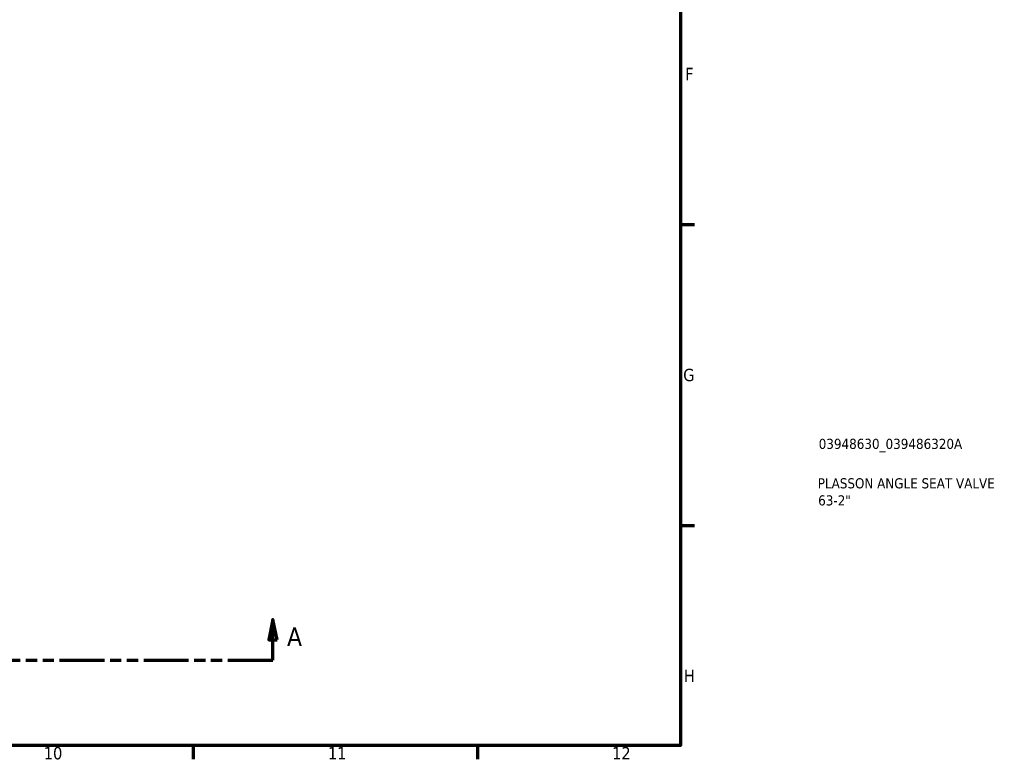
# Model space of a CAD drawing. Header units: millimetres. Extents: x 0 to 1099, y -440 to 851.
# Tile 4 of 11: x 658 to 901, y 17 to 199. Entities that reach past the tile are written whole.
import ezdxf

# ---------------------------------------------------------------- set-up
doc = ezdxf.new("R2010")
doc.units = ezdxf.units.MM
doc.linetypes.add('DOUBLE_DASH_CHAIN', pattern=[1.2403, 0.6614, -0.0827, 0.1654, -0.0827, 0.1654, -0.0827])
for name, color, linetype, lineweight in [('Border (ANSI)', 7, 'Continuous', 70), ('Section Line (ANSI)', 7, 'DOUBLE_DASH_CHAIN', 70), ('Title (ISO)', 7, 'Continuous', 50)]:
    doc.layers.add(name, color=color, linetype=linetype, lineweight=lineweight)
doc.styles.add('Label Text (ANSI)', font='tahoma.ttf')
doc.styles.add('Note Text (ANSI)', font='tahoma.ttf')
doc.styles.add('Note Text (ISO)', font='tahoma.ttf')

# ---------------------------------------------------------------- blocks, each defined once
blk = doc.blocks.new('Borders Default Border')
at = {"layer": 'Border (ANSI)'}
for p, q in [((821, 148.5), (824.45, 148.5)), ((821, 74.25), (824.45, 74.25)), ((700.83, 20), (700.83, 16.55)), ((770.92, 20), (770.92, 16.55))]:
    blk.add_line(p, q, dxfattribs=at)
at = {"layer": 'Border (ANSI)', "flags": 128}
blk.add_lwpolyline([(20, 20), (20, 574), (821, 574), (821, 20), (20, 20)], dxfattribs=at)
at = {"layer": 'Border (ANSI)', "attachment_point": 7, "style": 'Note Text (ANSI)'}
for s, insert, char_height in [('F', (822.14, 184.1), 3.05), ('G', (821.66, 109.79), 3.05), ('H', (821.81, 35.6), 3.05), ('10', (663.96, 16.49), 3.048), ('11', (734.04, 16.55), 3.048), ('12', (804.13, 16.55), 3.048)]:
    blk.add_mtext(s, dxfattribs=dict(at, insert=insert, char_height=char_height))
blk = doc.blocks.new('Title Blocks ISO')
at = {"layer": 'Title (ISO)', "color": 232, "true_color": 0xca0064, "style": 'Note Text (ISO)'}
for tag, p in [('PART_NUMBER_001', (34.08, 73.13)), ('DESCRIPTION_001', (33.84, 63.4)), ('DESCRIPTION_002', (33.95, 59.18))]:
    blk.add_attdef(tag, p, '', height=2.5, dxfattribs=at)
blk = doc.blocks.new('2dTransSection0')
at = {"layer": 'Section Line (ANSI)', "linetype": 'Continuous'}
for p, q in [((252.94, 51.03), (251.94, 46.03)), ((252.94, 46.03), (252.94, 51.03)), ((253.94, 46.03), (252.94, 51.03)), ((720.49, 51.03), (719.49, 46.03)), ((720.49, 46.03), (720.49, 51.03)), ((721.49, 46.03), (720.49, 51.03)), ((251.94, 46.03), (253.94, 46.03)), ((252.94, 41.03), (252.94, 46.03)), ((719.49, 46.03), (721.49, 46.03)), ((720.49, 41.03), (720.49, 46.03)), ((252.94, 41.03), (264.08, 41.03)), ((709.34, 41.03), (720.49, 41.03))]:
    blk.add_line(p, q, dxfattribs=at)
at = {"layer": 'Section Line (ANSI)', "linetype": 'DOUBLE_DASH_CHAIN', "ltscale": 16.726234}
blk.add_line((252.94, 41.03), (720.49, 41.03), dxfattribs=at)
at = {"layer": 'Section Line (ANSI)', "linetype": 'Continuous', "flags": 128}
for points in [[(253.94, 46.03), (252.94, 51.03), (251.94, 46.03), (253.94, 46.03)], [(721.49, 46.03), (720.49, 51.03), (719.49, 46.03), (721.49, 46.03)]]:
    blk.add_lwpolyline(points, dxfattribs=at)
at = {"layer": 'Section Line (ANSI)'}
for points in [[(253.94, 46.03), (252.94, 51.03), (251.94, 46.03), (253.94, 46.03)], [(721.49, 46.03), (720.49, 51.03), (719.49, 46.03), (721.49, 46.03)]]:
    blk.add_solid(points, dxfattribs=at)
at = {"layer": 'Section Line (ANSI)', "char_height": 4.57, "attachment_point": 7, "style": 'Label Text (ANSI)'}
for insert in [(245.58, 44.53), (723.96, 44.53)]:
    blk.add_mtext('A', dxfattribs=dict(at, insert=insert))

msp = doc.modelspace()

# ---------------------------------------------------------------- block references
msp.add_blockref('Borders Default Border', (0, 0))
msp.add_blockref('Title Blocks ISO', (821, 20)).add_auto_attribs({'PART_NUMBER_001': '03948630_039486320A', 'DESCRIPTION_001': 'PLASSON ANGLE SEAT VALVE', 'DESCRIPTION_002': '63-2"'})
at = {"layer": 'Section Line (ANSI)'}
msp.add_blockref('2dTransSection0', (0, 0), dxfattribs=at)

doc.saveas('drawing.dxf')
